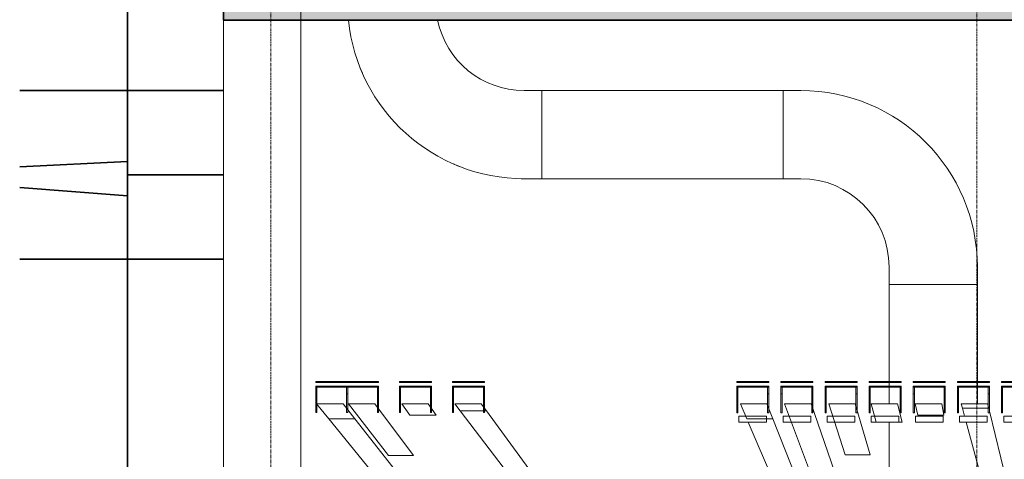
# Model space of a CAD drawing. Header units: millimetres. Extents: x 61846 to 198573, y 13020 to 52988.
# Tile 71 of 150: x 130942 to 135405, y 22148 to 24142. Entities that reach past the tile are written whole.
import ezdxf

# ---------------------------------------------------------------- set-up
doc = ezdxf.new("R2010")
doc.units = ezdxf.units.MM
doc.linetypes.add('Grid Line', pattern=[22.225, 12.7, -3.175, 3.175, -3.175])
for name, color, linetype, lineweight in [('A-COLS', 52, 'Continuous', 35), ('A-FLOR', 192, 'Continuous', 50), ('A-GENM', 13, 'Continuous', 18), ('A-WALL', 113, 'Continuous', 25), ('E-CABL-TRAY', 211, 'Continuous', 18), ('S-BEAM', 12, 'Continuous', 35), ('S-GRID', 1, 'Continuous', 18)]:
    doc.layers.add(name, color=color, linetype=linetype, lineweight=lineweight)

# ---------------------------------------------------------------- blocks, each defined once
blk = doc.blocks.new('Cable Tray with Fittings_NLRS_61_CT_UN_kabelladder_DNL_7744594 - Cable Tray with Fittings_NLRS_61_CT_UN_kabelladder_DNL_7744594-501483-GZ lierenkamer 1')
at = {"layer": 'E-CABL-TRAY', "color": 7, "lineweight": 9}
for p, q in [((68798, 23820.9), (69892.4, 23820.9)), ((68798, 23420.9), (68798, 23820.9)), ((69892.4, 23820.9), (69892.4, 23420.9)), ((69892.4, 23420.9), (68798, 23420.9))]:
    blk.add_line(p, q, dxfattribs=at)
blk = doc.blocks.new('Cable Tray with Fittings_NLRS_61_CT_UN_kabelladder_DNL_7744661 - Cable Tray with Fittings_NLRS_61_CT_UN_kabelladder_DNL_7744661-501497-GZ lierenkamer 1')
at = {"layer": 'E-CABL-TRAY', "color": 7, "lineweight": 9}
for p, q in [((70372.4, 22940.9), (70772.4, 22940.9)), ((70372.4, 22940.9), (70372.4, 22501)), ((70772.4, 22501), (70772.4, 22940.9)), ((70372.4, 22496), (70372.4, 22480)), ((70772.4, 22480), (70772.4, 22496)), ((70372.4, 22475), (70372.4, 22400)), ((70772.4, 22400), (70772.4, 22475)), ((70372.4, 22315.7), (70372.4, 21373.6))]:
    blk.add_line(p, q, dxfattribs=at)
blk = doc.blocks.new('NLRS_61_CTF_UN_ladder bocht omhoog_gen_ISR_NLRS_61_CTF_UN_kabelladder bocht omhoog_DNL_7744722 - NLRS_61_CTF_UN_ladder bocht omhoog_gen_ISR_NLRS_61_CTF_UN_kabelladder bocht omhoog_DNL_7744722-501511-GZ lierenkamer 1')
at = {"layer": 'E-CABL-TRAY', "color": 7, "lineweight": 9}
for p, q in [((67974.1, 23926.5), (67983.8, 23903)), ((67983.8, 23903), (67985.2, 23903.6)), ((68798, 23820.9), (68718, 23820.9)), ((68798, 23420.9), (68798, 23820.9)), ((68143.4, 23664.2), (68161.3, 23646.2)), ((68161.3, 23646.2), (68161.7, 23646.6)), ((68400.7, 23488), (68400.2, 23486.6)), ((68400.2, 23486.6), (68423.6, 23476.9)), ((68705.3, 23420.9), (68718, 23420.9)), ((68718, 23420.9), (68798, 23420.9))]:
    blk.add_line(p, q, dxfattribs=at)
for radius, start in [(800, 185.8061), (400, 191.6944)]:
    blk.add_arc((68718, 24220.9), radius, start, 270, dxfattribs=at)
blk = doc.blocks.new('NLRS_61_CTF_UN_ladder bocht omlaag_gen_ISR_NLRS_61_CTF_UN_kabelladder bocht omlaag_DNL_7744724 - NLRS_61_CTF_UN_ladder bocht omlaag_gen_ISR_NLRS_61_CTF_UN_kabelladder bocht omlaag_DNL_7744724-501575-GZ lierenkamer 1')
at = {"layer": 'E-CABL-TRAY', "color": 7, "lineweight": 9}
for p, q in [((69972.4, 23820.9), (69892.4, 23820.9)), ((69892.4, 23820.9), (69892.4, 23420.9)), ((69892.4, 23420.9), (69972.4, 23420.9)), ((70372.4, 23020.9), (70372.4, 22940.9)), ((70772.4, 22940.9), (70772.4, 23020.9)), ((70372.4, 22940.9), (70772.4, 22940.9))]:
    blk.add_line(p, q, dxfattribs=at)
for radius in [800, 400]:
    blk.add_arc((69972.4, 23020.9), radius, 0, 90, dxfattribs=at)
blk = doc.blocks.new('TadP_A_INS_INSTALLATIES_rvt-3-GZ lierenkamer 1')
at = {"layer": 'E-CABL-TRAY', "lineweight": 9}
for name in ['NLRS_61_CTF_UN_ladder bocht omhoog_gen_ISR_NLRS_61_CTF_UN_kabelladder bocht omhoog_DNL_7744722 - NLRS_61_CTF_UN_ladder bocht omhoog_gen_ISR_NLRS_61_CTF_UN_kabelladder bocht omhoog_DNL_7744722-501511-GZ lierenkamer 1', 'Cable Tray with Fittings_NLRS_61_CT_UN_kabelladder_DNL_7744594 - Cable Tray with Fittings_NLRS_61_CT_UN_kabelladder_DNL_7744594-501483-GZ lierenkamer 1', 'NLRS_61_CTF_UN_ladder bocht omlaag_gen_ISR_NLRS_61_CTF_UN_kabelladder bocht omlaag_DNL_7744724 - NLRS_61_CTF_UN_ladder bocht omlaag_gen_ISR_NLRS_61_CTF_UN_kabelladder bocht omlaag_DNL_7744724-501575-GZ lierenkamer 1', 'Cable Tray with Fittings_NLRS_61_CT_UN_kabelladder_DNL_7744661 - Cable Tray with Fittings_NLRS_61_CT_UN_kabelladder_DNL_7744661-501497-GZ lierenkamer 1']:
    blk.add_blockref(name, (0, 0), dxfattribs=at)
blk = doc.blocks.new('Basic Wall_28_PBT_WA_beton t_p_g__d_350_C30_37_2204518 - Basic Wall_28_PBT_WA_beton t_p_g__d_350_C30_37_2204518-313265-GZ lierenkamer 1')
at = {"layer": 'A-WALL', "color": 10, "lineweight": 18}
for p, q in [((67706.3, 24290), (67356.3, 24290)), ((67356.3, 24290), (67356.3, 20300)), ((67706.3, 20300), (67706.3, 24290)), ((67356.3, 20300), (67706.3, 20300))]:
    blk.add_line(p, q, dxfattribs=at)
blk = doc.blocks.new('28_PBT_SF_toneeltoren_dakboog_28_PBT_SF_toneeltoren_dakboog as R_2584242 - 28_PBT_SF_toneeltoren_dakboog_28_PBT_SF_toneeltoren_dakboog as R_2584242-313469-GZ lierenkamer 1')
at = {"layer": 'S-BEAM', "color": 250, "lineweight": 25}
for p, q in [((66921.5, 23821.1), (66432.2, 23821.3)), ((66432.2, 23821.3), (66921.5, 23821.1)), ((66921.5, 23499), (66432.2, 23475.1)), ((66432.2, 23475.1), (66921.5, 23499)), ((66921.5, 23343), (66432.2, 23381.2)), ((66432.2, 23381.2), (66921.5, 23343)), ((66432.2, 23056), (66921.5, 23056)), ((66921.5, 23056), (66432.2, 23056))]:
    blk.add_line(p, q, dxfattribs=at)
blk = doc.blocks.new('28_PBT_SF_toneeltoren_dakboog_28_PBT_SF_toneeltoren_dakboog as R_2584242 - 28_PBT_SF_toneeltoren_dakboog_28_PBT_SF_toneeltoren_dakboog as R_2584242-313473-GZ lierenkamer 1')
blk.add_blockref('28_PBT_SF_toneeltoren_dakboog_28_PBT_SF_toneeltoren_dakboog as R_2584242 - 28_PBT_SF_toneeltoren_dakboog_28_PBT_SF_toneeltoren_dakboog as R_2584242-313469-GZ lierenkamer 1', (0, 0))
blk = doc.blocks.new('28_PBT_SC_staal_H-profiel_gekromd_dak toneeltoren_S355_HE200B_betondak_as 20_3526686 - 28_PBT_SC_staal_H-profiel_gekromd_dak toneeltoren_S355_HE200B_betondak_as 20_3526686-313694-GZ lierenkamer 1')
at = {"layer": 'A-COLS', "color": 250, "lineweight": 25}
for p, q in [((66921.5, 23821), (66921.5, 24203.1)), ((66921.5, 24203.1), (66921.5, 23821)), ((66921.5, 23438.6), (66921.5, 23821)), ((67356.3, 23821), (66921.5, 23821)), ((66921.5, 23821), (66921.5, 23438.6)), ((66921.5, 23821), (67356.3, 23821)), ((66921.5, 23055.9), (66921.5, 23438.6)), ((66921.5, 23438.6), (67356.3, 23438.6)), ((67356.3, 23438.6), (66921.5, 23438.6)), ((66921.5, 23438.6), (66921.5, 23055.9)), ((66921.5, 23055.9), (66921.5, 20233.9)), ((67356.3, 23055.9), (66921.5, 23055.9)), ((66921.5, 20233.9), (66921.5, 23055.9)), ((66921.5, 23055.9), (67356.3, 23055.9))]:
    blk.add_line(p, q, dxfattribs=at)
blk = doc.blocks.new('28_PBT_SC_staal_H-profiel_gekromd_dak toneeltoren_S355_HE200B_betondak_as 20_3526686 - 28_PBT_SC_staal_H-profiel_gekromd_dak toneeltoren_S355_HE200B_betondak_as 20_3526686-313698-GZ lierenkamer 1')
blk.add_blockref('28_PBT_SC_staal_H-profiel_gekromd_dak toneeltoren_S355_HE200B_betondak_as 20_3526686 - 28_PBT_SC_staal_H-profiel_gekromd_dak toneeltoren_S355_HE200B_betondak_as 20_3526686-313694-GZ lierenkamer 1', (0, 0))
blk = doc.blocks.new('TadP_A_CON_CONSTRUCTIE_rvt-3-GZ lierenkamer 1')
at = {"layer": 'A-COLS', "color": 10, "lineweight": 18}
blk.add_blockref('28_PBT_SC_staal_H-profiel_gekromd_dak toneeltoren_S355_HE200B_betondak_as 20_3526686 - 28_PBT_SC_staal_H-profiel_gekromd_dak toneeltoren_S355_HE200B_betondak_as 20_3526686-313698-GZ lierenkamer 1', (0, 0), dxfattribs=at)
at = {"layer": 'A-WALL', "color": 10, "lineweight": 18}
blk.add_blockref('Basic Wall_28_PBT_WA_beton t_p_g__d_350_C30_37_2204518 - Basic Wall_28_PBT_WA_beton t_p_g__d_350_C30_37_2204518-313265-GZ lierenkamer 1', (0, 0), dxfattribs=at)
at = {"layer": 'S-BEAM', "color": 10, "lineweight": 18}
blk.add_blockref('28_PBT_SF_toneeltoren_dakboog_28_PBT_SF_toneeltoren_dakboog as R_2584242 - 28_PBT_SF_toneeltoren_dakboog_28_PBT_SF_toneeltoren_dakboog as R_2584242-313473-GZ lierenkamer 1', (0, 0), dxfattribs=at)
blk = doc.blocks.new('_NOAHH_Vloer_Vloer-x 2891927 - _NOAHH_Vloer_Vloer-x 2891927-165538-GZ lierenkamer 1')
at = {"layer": 'A-FLOR', "lineweight": 35}
blk.add_hatch(color=254, dxfattribs=at).paths.add_polyline_path([(85882.8, 24140), (86031.6, 24140), (86031.6, 24290), (67356.3, 24290), (67356.3, 24140), (85535.5, 24140)])
at = {"layer": 'A-FLOR', "color": 90, "lineweight": 35}
for p, q in [((67356.3, 24290), (67356.3, 24140)), ((67356.3, 24140), (86031.6, 24140))]:
    blk.add_line(p, q, dxfattribs=at)
blk = doc.blocks.new('TadP_A_BWK_BOUWKUNDE_rvt-3-GZ lierenkamer 1')
at = {"layer": 'A-FLOR', "color": 250, "lineweight": 25}
blk.add_blockref('_NOAHH_Vloer_Vloer-x 2891927 - _NOAHH_Vloer_Vloer-x 2891927-165538-GZ lierenkamer 1', (0, 0), dxfattribs=at)
blk = doc.blocks.new('Keerschijf kort omgekeerd - 9 kabels-V138-GZ lierenkamer 1')
at = {"layer": 'A-GENM'}
for p, q in [((67773.8, 22501), (67918.8, 22501)), ((67773.8, 22496), (67773.8, 22501)), ((67918.8, 22496), (67773.8, 22496)), ((67918.8, 22501), (67918.8, 22496)), ((67773.8, 22480), (67918.8, 22480)), ((67773.8, 22475), (67773.8, 22480)), ((67778.8, 22475), (67773.8, 22475)), ((67773.8, 22455), (67773.8, 22475)), ((67918.8, 22475), (67773.8, 22475)), ((67773.8, 22445.1), (67773.8, 22455)), ((67778.8, 22475), (67778.8, 22455)), ((67778.8, 22455), (67778.8, 22445.1)), ((67913.8, 22475), (67918.8, 22475)), ((67913.8, 22455), (67913.8, 22475)), ((67913.8, 22445.1), (67913.8, 22455)), ((67918.8, 22480), (67918.8, 22475)), ((67918.8, 22475), (67918.8, 22455)), ((67918.8, 22455), (67918.8, 22445.1)), ((67778.8, 22445.1), (67773.8, 22445.1)), ((67773.8, 22445.1), (67773.8, 22360.7)), ((67778.8, 22360.7), (67778.8, 22445.1)), ((67918.8, 22445.1), (67913.8, 22445.1)), ((67913.8, 22445.1), (67913.8, 22360.7)), ((67918.8, 22360.7), (67918.8, 22445.1)), ((67773.8, 22360.7), (67778.8, 22360.7)), ((67913.8, 22360.7), (67918.8, 22360.7))]:
    blk.add_line(p, q, dxfattribs=at)
blk = doc.blocks.new('Keerschijf kort omgekeerd - 9 kabels-863216-GZ lierenkamer 1')
at = {"layer": 'A-GENM'}
for p, q in [((85282.1, 22501), (85427.1, 22501)), ((85282.1, 22496), (85282.1, 22501)), ((85427.1, 22496), (85282.1, 22496)), ((85427.1, 22501), (85427.1, 22496)), ((85282.1, 22480), (85427.1, 22480)), ((85282.1, 22475), (85282.1, 22480)), ((85287.1, 22475), (85282.1, 22475)), ((85282.1, 22455), (85282.1, 22475)), ((85427.1, 22475), (85282.1, 22475)), ((85282.1, 22445), (85282.1, 22455)), ((85287.1, 22475), (85287.1, 22455)), ((85287.1, 22455), (85287.1, 22445)), ((85422.1, 22475), (85427.1, 22475)), ((85422.1, 22455), (85422.1, 22475)), ((85422.1, 22445), (85422.1, 22455)), ((85427.1, 22480), (85427.1, 22475)), ((85427.1, 22475), (85427.1, 22455)), ((85427.1, 22455), (85427.1, 22445)), ((85287.1, 22445), (85282.1, 22445)), ((85282.1, 22445), (85282.1, 22359.3)), ((85287.1, 22359.3), (85287.1, 22445)), ((85427.1, 22445), (85422.1, 22445)), ((85422.1, 22445), (85422.1, 22359.3)), ((85427.1, 22359.3), (85427.1, 22445)), ((85282.1, 22359.3), (85287.1, 22359.3)), ((85422.1, 22359.3), (85427.1, 22359.3)), ((85291.9, 22343.3), (85291.9, 22316.7)), ((85417.3, 22343.3), (85291.9, 22343.3)), ((85291.9, 22316.7), (85417.3, 22316.7)), ((85417.3, 22316.7), (85417.3, 22343.3))]:
    blk.add_line(p, q, dxfattribs=at)
blk = doc.blocks.new('Staalkabel gedraaid - Trek 11-2832104-GZ lierenkamer 1')
at = {"layer": 'A-GENM'}
for p, q in [((70018.9, 22400), (69898.9, 22400)), ((69898.9, 22400), (71332.9, 18561)), ((71340.9, 18561), (70018.9, 22400)), ((71332.9, 18561), (71340.9, 18561))]:
    blk.add_line(p, q, dxfattribs=at)
blk = doc.blocks.new('Staalkabel gedraaid - Trek 12-2832090-GZ lierenkamer 1')
at = {"layer": 'A-GENM'}
for p, q in [((69818.9, 22400), (69698.9, 22400)), ((69698.9, 22400), (69727.8, 22332.2)), ((69845.8, 22332.2), (69818.9, 22400)), ((69727.8, 22332.2), (69845.8, 22332.2)), ((69734.4, 22316.7), (71314.4, 18604.5)), ((71202.6, 18910), (69845.8, 22332.2))]:
    blk.add_line(p, q, dxfattribs=at)
blk = doc.blocks.new('Staalkabel gedraaid - Trek 13-2832076-GZ lierenkamer 1')
at = {"layer": 'A-GENM'}
for p, q in [((68523.9, 22400), (68403.9, 22400)), ((68403.9, 22400), (68428.1, 22368.3)), ((68428.1, 22368.3), (68547.2, 22368.3)), ((68428.1, 22368.3), (71314.6, 18585.1)), ((68547.2, 22368.3), (68523.9, 22400)), ((71314.6, 18596.9), (68547.2, 22368.3))]:
    blk.add_line(p, q, dxfattribs=at)
blk = doc.blocks.new('Staalkabel gedraaid - Trek 10-2832143-GZ lierenkamer 1')
at = {"layer": 'A-GENM'}
for p, q in [((70218.9, 22400), (70098.9, 22400)), ((70098.9, 22400), (70173.5, 22167.9)), ((70286.7, 22167.9), (70218.9, 22400)), ((70173.5, 22167.9), (70286.7, 22167.9))]:
    blk.add_line(p, q, dxfattribs=at)
blk = doc.blocks.new('Staalkabel gedraaid - Trek 9-2832162-GZ lierenkamer 1')
at = {"layer": 'A-GENM'}
for p, q in [((70410.9, 22400), (70290.9, 22400)), ((70290.9, 22400), (70313.6, 22315.7)), ((70431.1, 22315.7), (70410.9, 22400)), ((70313.6, 22315.7), (70431.1, 22315.7))]:
    blk.add_line(p, q, dxfattribs=at)
blk = doc.blocks.new('Staalkabel gedraaid - Trek 8-2832177-GZ lierenkamer 1')
at = {"layer": 'A-GENM'}
for p, q in [((70610.9, 22400), (70490.9, 22400)), ((70490.9, 22400), (70502.1, 22348.5)), ((70620.6, 22348.5), (70610.9, 22400)), ((70502.1, 22348.5), (70620.6, 22348.5))]:
    blk.add_line(p, q, dxfattribs=at)
blk = doc.blocks.new('Staalkabel gedraaid - Trek 16-2832306-GZ lierenkamer 1')
at = {"layer": 'A-GENM'}
for p, q in [((67897.9, 22400), (67777.9, 22400)), ((67777.9, 22400), (67833.6, 22331.4)), ((67951.7, 22331.4), (67897.9, 22400)), ((67833.6, 22331.4), (67951.7, 22331.4)), ((67833.6, 22331.4), (70914.6, 18539.6)), ((70914.6, 18550.6), (67951.7, 22331.4))]:
    blk.add_line(p, q, dxfattribs=at)
blk = doc.blocks.new('Staalkabel gedraaid - Trek 15-2832297-GZ lierenkamer 1')
at = {"layer": 'A-GENM'}
for p, q in [((68041.9, 22400), (67921.9, 22400)), ((67921.9, 22400), (68103.9, 22165.3)), ((68217.2, 22165.3), (68041.9, 22400)), ((68103.9, 22165.3), (68217.2, 22165.3))]:
    blk.add_line(p, q, dxfattribs=at)
blk = doc.blocks.new('Staalkabel gedraaid - Trek 14-2832282-GZ lierenkamer 1')
at = {"layer": 'A-GENM'}
for p, q in [((68283.9, 22400), (68163.9, 22400)), ((68163.9, 22400), (68200.9, 22347.9)), ((68319.4, 22347.9), (68283.9, 22400)), ((68200.9, 22347.9), (68319.4, 22347.9))]:
    blk.add_line(p, q, dxfattribs=at)
blk = doc.blocks.new('Staalkabel gedraaid - Trek 7-3725491-GZ lierenkamer 1')
at = {"layer": 'A-GENM'}
for p, q in [((70818.9, 22400), (70698.9, 22400)), ((70698.9, 22400), (70704.5, 22379.5)), ((70704.5, 22379.5), (70823.9, 22379.5)), ((70704.5, 22379.5), (70714.4, 22343.3)), ((70823.9, 22379.5), (70818.9, 22400)), ((71657.1, 18950), (70827.1, 22366.5)), ((70721.6, 22316.7), (71714.7, 18671.7))]:
    blk.add_line(p, q, dxfattribs=at)

msp = doc.modelspace()

# ---------------------------------------------------------------- linework, layer by layer
at = {"layer": 'S-GRID', "linetype": 'Grid Line'}
for p, q in [((132080, 13020.4), (132080, 29225.3)), ((135280, 13020.4), (135280, 29225.3))]:
    msp.add_line(p, q, dxfattribs=at)

# ---------------------------------------------------------------- block references
at = {"color": 210, "lineweight": 5}
for name in ['TadP_A_BWK_BOUWKUNDE_rvt-3-GZ lierenkamer 1', 'TadP_A_CON_CONSTRUCTIE_rvt-3-GZ lierenkamer 1', 'TadP_A_INS_INSTALLATIES_rvt-3-GZ lierenkamer 1']:
    msp.add_blockref(name, (64510, 0), dxfattribs=at)
at = {"layer": 'A-GENM'}
for name, p in [('Keerschijf kort omgekeerd - 9 kabels-V138-GZ lierenkamer 1', (64510, 0)), ('Keerschijf kort omgekeerd - 9 kabels-V138-GZ lierenkamer 1', (64650, 0)), ('Keerschijf kort omgekeerd - 9 kabels-V138-GZ lierenkamer 1', (64890, 0)), ('Keerschijf kort omgekeerd - 9 kabels-V138-GZ lierenkamer 1', (65130, 0)), ('Keerschijf kort omgekeerd - 9 kabels-863216-GZ lierenkamer 1', (48910, 0)), ('Keerschijf kort omgekeerd - 9 kabels-863216-GZ lierenkamer 1', (49110, 0)), ('Keerschijf kort omgekeerd - 9 kabels-863216-GZ lierenkamer 1', (49310, 0)), ('Keerschijf kort omgekeerd - 9 kabels-863216-GZ lierenkamer 1', (49510, 0)), ('Keerschijf kort omgekeerd - 9 kabels-863216-GZ lierenkamer 1', (49710, 0)), ('Keerschijf kort omgekeerd - 9 kabels-863216-GZ lierenkamer 1', (49910, 0)), ('Keerschijf kort omgekeerd - 9 kabels-863216-GZ lierenkamer 1', (50110, 0)), ('Staalkabel gedraaid - Trek 16-2832306-GZ lierenkamer 1', (64510, 0)), ('Staalkabel gedraaid - Trek 15-2832297-GZ lierenkamer 1', (64510, 0)), ('Staalkabel gedraaid - Trek 14-2832282-GZ lierenkamer 1', (64510, 0)), ('Staalkabel gedraaid - Trek 13-2832076-GZ lierenkamer 1', (64510, 0)), ('Staalkabel gedraaid - Trek 12-2832090-GZ lierenkamer 1', (64510, 0)), ('Staalkabel gedraaid - Trek 11-2832104-GZ lierenkamer 1', (64510, 0)), ('Staalkabel gedraaid - Trek 10-2832143-GZ lierenkamer 1', (64510, 0)), ('Staalkabel gedraaid - Trek 9-2832162-GZ lierenkamer 1', (64510, 0)), ('Staalkabel gedraaid - Trek 8-2832177-GZ lierenkamer 1', (64510, 0)), ('Staalkabel gedraaid - Trek 7-3725491-GZ lierenkamer 1', (64510, 0))]:
    msp.add_blockref(name, p, dxfattribs=at)

doc.saveas('drawing.dxf')
